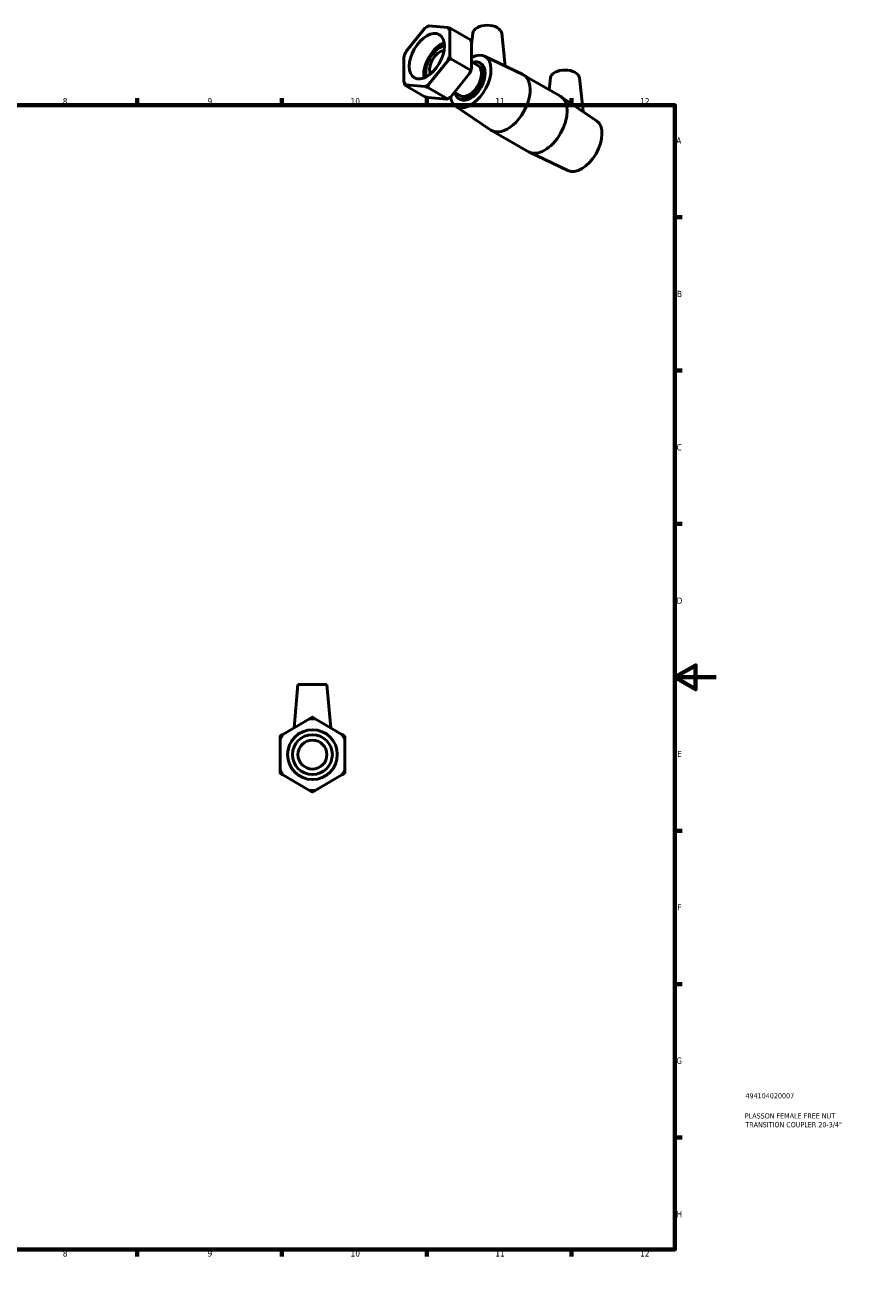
# Model space of a CAD drawing. Header units: millimetres. Extents: x 0 to 903, y -180 to 613.
# Tile 3 of 3: x 506 to 903, y 0 to 613. Entities that reach past the tile are written whole.
import ezdxf

# ---------------------------------------------------------------- set-up
doc = ezdxf.new("R2010")
doc.units = ezdxf.units.MM
for name, color, linetype, lineweight in [('Border (ANSI)', 7, 'Continuous', 70), ('Title (ISO)', 7, 'Continuous', 50), ('Visible (ANSI)', 7, 'Continuous', 50)]:
    doc.layers.add(name, color=color, linetype=linetype, lineweight=lineweight)
doc.styles.add('Note Text (ANSI)', font='tahoma.ttf')
doc.styles.add('Note Text (ISO)', font='tahoma.ttf')

# ---------------------------------------------------------------- blocks, each defined once
blk = doc.blocks.new('Borders Default Border')
at = {"layer": 'Border (ANSI)'}
for p, q in [((70.08, 574), (70.08, 577.45)), ((140.17, 574), (140.17, 577.45)), ((210.25, 574), (210.25, 577.45)), ((280.33, 574), (280.33, 577.45)), ((350.42, 574), (350.42, 577.45)), ((490.58, 574), (490.58, 577.45)), ((560.67, 574), (560.67, 577.45)), ((630.75, 574), (630.75, 577.45)), ((700.83, 574), (700.83, 577.45)), ((770.92, 574), (770.92, 577.45)), ((20, 519.75), (16.55, 519.75)), ((821, 519.75), (824.45, 519.75)), ((20, 445.5), (16.55, 445.5)), ((821, 445.5), (824.45, 445.5)), ((20, 371.25), (16.55, 371.25)), ((821, 371.25), (824.45, 371.25)), ((20, 222.75), (16.55, 222.75)), ((821, 222.75), (824.45, 222.75)), ((20, 148.5), (16.55, 148.5)), ((821, 148.5), (824.45, 148.5)), ((20, 74.25), (16.55, 74.25)), ((821, 74.25), (824.45, 74.25)), ((70.08, 20), (70.08, 16.55)), ((140.17, 20), (140.17, 16.55)), ((210.25, 20), (210.25, 16.55)), ((280.33, 20), (280.33, 16.55)), ((350.42, 20), (350.42, 16.55)), ((490.58, 20), (490.58, 16.55)), ((560.67, 20), (560.67, 16.55)), ((630.75, 20), (630.75, 16.55)), ((700.83, 20), (700.83, 16.55)), ((770.92, 20), (770.92, 16.55))]:
    blk.add_line(p, q, dxfattribs=at)
at = {"layer": 'Border (ANSI)', "flags": 128}
for points in [[(420.5, 594), (420.5, 574), (414.73, 584), (426.27, 584), (420.5, 574)], [(20, 20), (20, 574), (821, 574), (821, 20), (20, 20)], [(0, 297), (20, 297), (10, 302.77), (10, 291.23), (20, 297)], [(841, 297), (821, 297), (831, 302.77), (831, 291.23), (821, 297)], [(420.5, 0), (420.5, 20), (414.73, 10), (426.27, 10), (420.5, 20)]]:
    blk.add_lwpolyline(points, dxfattribs=at)
at = {"layer": 'Border (ANSI)', "attachment_point": 7, "style": 'Note Text (ANSI)'}
for s, insert, char_height in [('1', (34.35, 574.4), 3.05), ('2', (104.2, 574.4), 3.05), ('3', (174.26, 574.34), 3.05), ('4', (244.23, 574.4), 3.05), ('5', (314.48, 574.34), 3.05), ('6', (384.49, 574.34), 3.05), ('7', (454.6, 574.4), 3.05), ('8', (524.63, 574.33), 3.05), ('9', (594.7, 574.34), 3.05), ('10', (663.96, 574.34), 3.048), ('11', (734.04, 574.4), 3.048), ('12', (804.13, 574.4), 3.048), ('A', (16.78, 555.35), 3.05), ('A', (821.63, 555.35), 3.05), ('B', (17.15, 481.1), 3.05), ('B', (821.99, 481.1), 3.05), ('C', (16.95, 406.8), 3.05), ('C', (821.8, 406.8), 3.05), ('D', (16.96, 332.6), 3.05), ('D', (821.81, 332.6), 3.05), ('E', (17.21, 258.35), 3.05), ('E', (822.05, 258.35), 3.05), ('F', (17.29, 184.1), 3.05), ('F', (822.14, 184.1), 3.05), ('G', (16.81, 109.79), 3.05), ('G', (821.66, 109.79), 3.05), ('H', (16.97, 35.6), 3.05), ('H', (821.81, 35.6), 3.05), ('1', (34.35, 16.55), 3.05), ('2', (104.2, 16.55), 3.05), ('3', (174.26, 16.49), 3.05), ('4', (244.23, 16.55), 3.05), ('5', (314.48, 16.49), 3.05), ('6', (384.49, 16.49), 3.05), ('7', (454.6, 16.55), 3.05), ('8', (524.63, 16.48), 3.05), ('9', (594.7, 16.49), 3.05), ('10', (663.96, 16.49), 3.048), ('11', (734.04, 16.55), 3.048), ('12', (804.13, 16.55), 3.048)]:
    blk.add_mtext(s, dxfattribs=dict(at, insert=insert, char_height=char_height))
blk = doc.blocks.new('Title Blocks ISO')
at = {"layer": 'Title (ISO)', "color": 232, "true_color": 0xca0064, "style": 'Note Text (ISO)'}
for tag, p in [('PART_NUMBER_001', (34.16, 73.13)), ('DESCRIPTION_001', (33.84, 63.4)), ('DESCRIPTION_002', (34.09, 59.12))]:
    blk.add_attdef(tag, p, '', height=2.5, dxfattribs=at)

msp = doc.modelspace()

# ---------------------------------------------------------------- linework, layer by layer
at = {"layer": 'Visible (ANSI)'}
for p, q in [((699.915, 611.355), (690.738, 599.945)), ((700.817, 611.917), (701.299, 612.196)), ((710.991, 611.608), (701.815, 612.449)), ((711.941, 598.001), (711.941, 610.252)), ((712.453, 611.226), (722.036, 605.707)), ((723.152, 608.935), (722.548, 603.297)), ((737.126, 608.935), (738.842, 592.93)), ((722.548, 604.145), (722.548, 591.893)), ((689.788, 597.495), (689.788, 585.244)), ((701.815, 584.142), (710.991, 595.552)), ((712.453, 596.438), (722.036, 590.92)), ((722.548, 595.002), (725.59, 593.25)), ((726.368, 594.601), (727.068, 594.198)), ((728.73, 597.784), (747.382, 588.83)), ((721.598, 589.444), (712.421, 578.034)), ((747.726, 588.649), (765.64, 578.333)), ((699.883, 578.163), (690.3, 583.681)), ((690.738, 583.889), (699.915, 583.048)), ((710.96, 577.147), (701.376, 582.666)), ((760.77, 587.273), (760.151, 581.494)), ((774.744, 587.273), (776.492, 570.968)), ((710.521, 576.94), (701.345, 577.781)), ((711.519, 577.472), (711.037, 577.192)), ((714.246, 580.302), (717.166, 578.621)), ((716.388, 577.27), (717.088, 576.867)), ((783.076, 566.489), (765.969, 578.127)), ((714.82, 573.629), (731.927, 561.991)), ((732.256, 561.785), (750.17, 551.469)), ((769.166, 542.334), (750.514, 551.288)), ((638.484, 293.571), (636.646, 272.556)), ((638.484, 293.571), (652.484, 293.571)), ((652.484, 293.571), (654.323, 272.556)), ((644.141, 276.884), (631.163, 269.391)), ((659.806, 269.391), (646.828, 276.884)), ((629.82, 267.064), (629.82, 252.079)), ((661.149, 252.079), (661.149, 267.064)), ((631.163, 249.752), (644.141, 242.259)), ((646.828, 242.259), (659.806, 249.752))]:
    msp.add_line(p, q, dxfattribs=at)
for radius in [12.059, 9.647, 7]:
    msp.add_circle((645.484, 259.571), radius, dxfattribs=at)
for start, end in [(85.563209, 94.436791), (145.563209, 154.436791), (25.563209, 34.436791), (205.563209, 214.436791), (325.563209, 334.436791), (265.563209, 274.436791)]:
    msp.add_arc((645.484, 259.571), 17.364, start, end, dxfattribs=at)
for centre, major_axis, ratio, start_param, end_param in [((730.139, 608.687), (7, 0), 0.5758617, 0.0616641, 3.0799285), ((700.865, 597.748), (8.665, 15.048), 0.5780931, 0.7060278, 0.8609011), ((700.865, 597.748), (8.665, 15.048), 0.5780931, 5.9420156, 6.0968888), ((707.865, 593.717), (6.018, 10.45), 0.5780931, 0.6180091, 2.5235835), ((707.165, 594.12), (4.814, 8.36), 0.5780931, 0.4512659, 2.6903268), ((707.165, 594.12), (-3.493, -6.066), 0.5780931, 3.4999702, 5.9248078), ((700.865, 597.748), (8.665, 15.048), 0.5780931, 1.7532254, 1.9080986), ((700.865, 597.748), (-8.665, -15.048), 0.5780931, 1.7532254, 1.9080986), ((722.078, 585.532), (6.961, 12.089), 0.5780931, 2.5254761, 7.0190008), ((721.378, 585.936), (4.99, 8.666), 0.5780931, 2.5756714, 6.8491065), ((722.078, 585.532), (4.99, 8.666), 0.5780931, 3.1415927, 6.2831853), ((721.378, 585.936), (4.212, 7.315), 0.5780931, 3.1415927, 6.2831853), ((711.471, 591.64), (8.665, 15.048), 0.5780931, 4.894818, 5.0496913), ((739.991, 575.217), (7.735, 13.432), 0.5780931, 3.0982317, 6.3265462), ((767.757, 587.024), (-7, 0), 0.5758617, 3.2032568, 6.2215212), ((700.865, 597.748), (-8.665, -15.048), 0.5780931, 5.9420156, 6.0968888), ((700.865, 597.748), (-8.665, -15.048), 0.5780931, 0.7060278, 0.8609011), ((711.471, 591.64), (8.665, 15.048), 0.5780931, 3.9289245, 4.0024937), ((757.905, 564.901), (7.735, 13.432), 0.5780931, 3.1415927, 6.2831853), ((775.818, 554.586), (6.961, 12.089), 0.5780931, 3.1849536, 6.2398244)]:
    msp.add_ellipse(centre, major_axis=major_axis, ratio=ratio, start_param=start_param, end_param=end_param, dxfattribs=at)
msp.add_ellipse((700.865, 597.748), major_axis=(6.018, 10.45), ratio=0.5780931, dxfattribs=at)
for points, weights in [([(701.376, 612.241), (701.337, 612.219), (701.299, 612.196)], [1, 1.00004881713, 1.00009266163]), ([(701.815, 612.449), (701.581, 612.358), (701.376, 612.241)], [1, 1.00095849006, 1]), ([(712.453, 611.226), (711.688, 611.431), (710.991, 611.608)], [1, 1.00095849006, 1]), ([(711.941, 610.252), (712.173, 610.74), (712.453, 611.226)], [1, 1.00095849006, 1]), ([(722.036, 605.707), (722.316, 604.899), (722.548, 604.145)], [1, 1.00095849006, 1]), ([(710.991, 595.552), (711.688, 595.997), (712.453, 596.438)], [1, 1.00095849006, 1]), ([(712.453, 596.438), (712.173, 597.246), (711.941, 598.001)], [1, 1.00095849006, 1]), ([(722.036, 590.92), (721.831, 590.156), (721.598, 589.444)], [1, 1.00095849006, 1]), ([(722.548, 591.893), (722.316, 591.405), (722.036, 590.92)], [1, 1.00095849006, 1]), ([(689.788, 585.244), (690.02, 584.489), (690.3, 583.681)], [1, 1.00095849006, 1]), ([(690.3, 583.681), (690.505, 583.798), (690.738, 583.889)], [1, 1.00095849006, 1]), ([(699.915, 583.048), (700.612, 582.872), (701.376, 582.666)], [1, 1.00095849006, 1]), ([(701.376, 582.666), (701.581, 583.43), (701.815, 584.142)], [1, 1.00095849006, 1]), ([(701.345, 577.781), (700.648, 577.957), (699.883, 578.163)], [1, 1.00095849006, 1]), ([(710.96, 577.147), (710.755, 577.031), (710.521, 576.94)], [1, 1.00095849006, 1]), ([(712.421, 578.034), (711.724, 577.589), (710.96, 577.147)], [1, 1.00095849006, 1]), ([(645.484, 277.659), (644.799, 277.264), (644.141, 276.884)], [1, 1.00095849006, 1]), ([(646.828, 276.884), (646.17, 277.264), (645.484, 277.659)], [1, 1.00095849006, 1]), ([(631.163, 269.391), (630.505, 269.011), (629.82, 268.615)], [1, 1.00095849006, 1]), ([(629.82, 268.615), (629.82, 267.824), (629.82, 267.064)], [1, 1.00095849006, 1]), ([(661.149, 268.615), (660.463, 269.011), (659.806, 269.391)], [1, 1.00095849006, 1]), ([(661.149, 267.064), (661.149, 267.824), (661.149, 268.615)], [1, 1.00095849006, 1]), ([(629.82, 252.079), (629.82, 251.319), (629.82, 250.528)], [1, 1.00095849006, 1]), ([(661.149, 250.528), (661.149, 251.319), (661.149, 252.079)], [1, 1.00095849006, 1]), ([(629.82, 250.528), (630.505, 250.132), (631.163, 249.752)], [1, 1.00095849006, 1]), ([(659.806, 249.752), (660.463, 250.132), (661.149, 250.528)], [1, 1.00095849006, 1]), ([(644.141, 242.259), (644.799, 241.879), (645.484, 241.484)], [1, 1.00095849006, 1]), ([(645.484, 241.484), (646.17, 241.879), (646.828, 242.259)], [1, 1.00095849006, 1])]:
    msp.add_rational_spline(points, weights, degree=2, dxfattribs=at)

# ---------------------------------------------------------------- block references
msp.add_blockref('Borders Default Border', (0, 0))
msp.add_blockref('Title Blocks ISO', (821, 20)).add_auto_attribs({'PART_NUMBER_001': '494104020007', 'DESCRIPTION_001': 'PLASSON FEMALE FREE NUT', 'DESCRIPTION_002': 'TRANSITION COUPLER 20-3/4"'})

doc.saveas('drawing.dxf')
